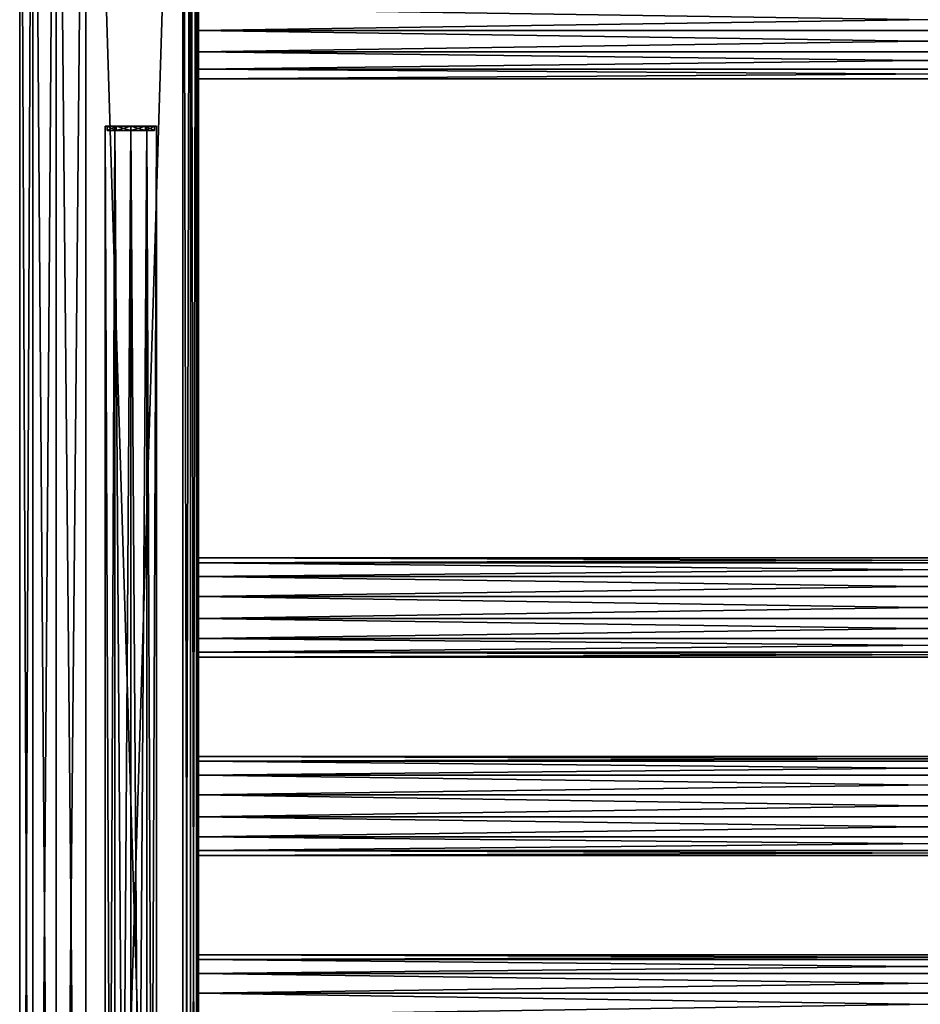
# Model space of a CAD drawing. Extents: x -200 to 200, y -434 to 356.
# Tile 226 of 256: x -200 to 0, y -20 to 198. Entities that reach past the tile are written whole.
import ezdxf

# ---------------------------------------------------------------- set-up
doc = ezdxf.new("R2010")
doc.units = 0
doc.header["$LTSCALE"] = 52.148148
for name, color, linetype in [('282', 7, 'CONTINUOUS'), ('283', 7, 'CONTINUOUS'), ('284', 7, 'CONTINUOUS'), ('315', 7, 'CONTINUOUS'), ('316', 7, 'CONTINUOUS'), ('317', 7, 'CONTINUOUS'), ('726', 7, 'CONTINUOUS'), ('727', 7, 'CONTINUOUS'), ('744', 7, 'CONTINUOUS'), ('745', 7, 'CONTINUOUS'), ('746', 7, 'CONTINUOUS'), ('747', 7, 'CONTINUOUS'), ('748', 7, 'CONTINUOUS'), ('749', 7, 'CONTINUOUS'), ('750', 7, 'CONTINUOUS'), ('751', 7, 'CONTINUOUS'), ('753', 7, 'CONTINUOUS'), ('755', 7, 'CONTINUOUS'), ('756', 7, 'CONTINUOUS'), ('757', 7, 'CONTINUOUS')]:
    doc.layers.add(name, color=color, linetype=linetype)

msp = doc.modelspace()

# ---------------------------------------------------------------- linework, layer by layer
at = {"layer": '282', "linetype": 'CONTINUOUS'}
for points in [[(-180.71, 174.8, 1.85), (-178.53, 174.8, 4.85), (-180.23, 174.8, 1.7), (-180.71, 174.8, 1.85)], [(-180.23, 174.8, -1.7), (-180.71, 174.8, -1.85), (-180.23, 174.8, 1.7), (-180.23, 174.8, -1.7)], [(-178.53, 174.8, -4.85), (-180.71, 174.8, -1.85), (-180.23, 174.8, -1.7), (-178.53, 174.8, -4.85)], [(-180.71, 174.8, -1.85), (-180.71, 174.8, 1.85), (-180.23, 174.8, 1.7), (-180.71, 174.8, -1.85)], [(-180.23, 174.8, 1.7), (-178.53, 174.8, 4.85), (-178.23, 174.8, 4.45), (-180.23, 174.8, 1.7)], [(-178.23, 174.8, -4.45), (-178.53, 174.8, -4.85), (-180.23, 174.8, -1.7), (-178.23, 174.8, -4.45)], [(-178.53, 174.8, 4.85), (-175, 174.8, 6), (-178.23, 174.8, 4.45), (-178.53, 174.8, 4.85)], [(-175, 174.8, -6), (-178.53, 174.8, -4.85), (-175, 174.8, -5.5), (-175, 174.8, -6)], [(-175, 174.8, -5.5), (-178.53, 174.8, -4.85), (-178.23, 174.8, -4.45), (-175, 174.8, -5.5)], [(-175, 174.8, 6), (-175, 174.8, 5.5), (-178.23, 174.8, 4.45), (-175, 174.8, 6)], [(-175, 174.8, 5.5), (-171.47, 174.8, 4.85), (-171.77, 174.8, 4.45), (-175, 174.8, 5.5)], [(-175, 174.8, 6), (-171.47, 174.8, 4.85), (-175, 174.8, 5.5), (-175, 174.8, 6)], [(-171.47, 174.8, -4.85), (-175, 174.8, -6), (-171.77, 174.8, -4.45), (-171.47, 174.8, -4.85)], [(-171.77, 174.8, -4.45), (-175, 174.8, -6), (-175, 174.8, -5.5), (-171.77, 174.8, -4.45)], [(-171.77, 174.8, 4.45), (-171.47, 174.8, 4.85), (-169.77, 174.8, 1.7), (-171.77, 174.8, 4.45)], [(-169.77, 174.8, -1.7), (-171.47, 174.8, -4.85), (-171.77, 174.8, -4.45), (-169.77, 174.8, -1.7)], [(-169.29, 174.8, -1.85), (-171.47, 174.8, -4.85), (-169.77, 174.8, -1.7), (-169.29, 174.8, -1.85)], [(-171.47, 174.8, 4.85), (-169.29, 174.8, 1.85), (-169.77, 174.8, 1.7), (-171.47, 174.8, 4.85)], [(-169.29, 174.8, 1.85), (-169.29, 174.8, -1.85), (-169.77, 174.8, -1.7), (-169.29, 174.8, 1.85)], [(-169.77, 174.8, 1.7), (-169.29, 174.8, 1.85), (-169.77, 174.8, -1.7), (-169.77, 174.8, 1.7)]]:
    msp.add_3dface(points, dxfattribs=at)
at = {"layer": '283', "linetype": 'CONTINUOUS'}
for points in [[(-175, 174.8, 6), (-171.47, -350.2, 4.85), (-171.47, 174.8, 4.85), (-175, 174.8, 6)], [(-175, -350.2, 6), (-171.47, -350.2, 4.85), (-175, 174.8, 6), (-175, -350.2, 6)], [(-171.47, -350.2, -4.85), (-175, -350.2, -6), (-171.47, 174.8, -4.85), (-171.47, -350.2, -4.85)], [(-175, -350.2, -6), (-175, 174.8, -6), (-171.47, 174.8, -4.85), (-175, -350.2, -6)], [(-169.29, -350.2, 1.85), (-169.29, 174.8, 1.85), (-171.47, 174.8, 4.85), (-169.29, -350.2, 1.85)], [(-171.47, -350.2, 4.85), (-169.29, -350.2, 1.85), (-171.47, 174.8, 4.85), (-171.47, -350.2, 4.85)], [(-169.29, -350.2, -1.85), (-171.47, -350.2, -4.85), (-169.29, 174.8, -1.85), (-169.29, -350.2, -1.85)], [(-171.47, -350.2, -4.85), (-171.47, 174.8, -4.85), (-169.29, 174.8, -1.85), (-171.47, -350.2, -4.85)], [(-169.29, -350.2, 1.85), (-169.29, -350.2, -1.85), (-169.29, 174.8, 1.85), (-169.29, -350.2, 1.85)], [(-169.29, -350.2, -1.85), (-169.29, 174.8, -1.85), (-169.29, 174.8, 1.85), (-169.29, -350.2, -1.85)]]:
    msp.add_3dface(points, dxfattribs=at)
at = {"layer": '284', "linetype": 'CONTINUOUS'}
for points in [[(-178.53, -350.2, 4.85), (-178.53, 174.8, 4.85), (-180.71, 174.8, 1.85), (-178.53, -350.2, 4.85)], [(-180.71, -350.2, 1.85), (-180.71, 174.8, 1.85), (-180.71, 174.8, -1.85), (-180.71, -350.2, 1.85)], [(-180.71, -350.2, 1.85), (-178.53, -350.2, 4.85), (-180.71, 174.8, 1.85), (-180.71, -350.2, 1.85)], [(-180.71, -350.2, -1.85), (-180.71, 174.8, -1.85), (-178.53, 174.8, -4.85), (-180.71, -350.2, -1.85)], [(-180.71, -350.2, -1.85), (-180.71, -350.2, 1.85), (-180.71, 174.8, -1.85), (-180.71, -350.2, -1.85)], [(-178.53, -350.2, -4.85), (-180.71, -350.2, -1.85), (-178.53, 174.8, -4.85), (-178.53, -350.2, -4.85)], [(-178.53, -350.2, 4.85), (-175, -350.2, 6), (-178.53, 174.8, 4.85), (-178.53, -350.2, 4.85)], [(-178.53, -350.2, -4.85), (-178.53, 174.8, -4.85), (-175, 174.8, -6), (-178.53, -350.2, -4.85)], [(-175, -350.2, -6), (-178.53, -350.2, -4.85), (-175, 174.8, -6), (-175, -350.2, -6)], [(-175, -350.2, 6), (-175, 174.8, 6), (-178.53, 174.8, 4.85), (-175, -350.2, 6)]]:
    msp.add_3dface(points, dxfattribs=at)
at = {"layer": '315', "linetype": 'CONTINUOUS'}
for points in [[(-180.23, 173.8, 1.7), (-178.23, 173.8, 4.45), (-180.23, 173.8, -1.7), (-180.23, 173.8, 1.7)], [(-180.23, 173.8, -1.7), (-178.23, 173.8, 4.45), (-178.23, 173.8, -4.45), (-180.23, 173.8, -1.7)], [(-178.23, 173.8, 4.45), (-175, 173.8, 5.5), (-178.23, 173.8, -4.45), (-178.23, 173.8, 4.45)], [(-178.23, 173.8, -4.45), (-175, 173.8, 5.5), (-175, 173.8, -5.5), (-178.23, 173.8, -4.45)], [(-175, 173.8, -5.5), (-175, 173.8, 5.5), (-171.77, 173.8, 4.45), (-175, 173.8, -5.5)], [(-171.77, 173.8, -4.45), (-175, 173.8, -5.5), (-171.77, 173.8, 4.45), (-171.77, 173.8, -4.45)], [(-169.77, 173.8, -1.7), (-171.77, 173.8, -4.45), (-169.77, 173.8, 1.7), (-169.77, 173.8, -1.7)], [(-169.77, 173.8, 1.7), (-171.77, 173.8, -4.45), (-171.77, 173.8, 4.45), (-169.77, 173.8, 1.7)]]:
    msp.add_3dface(points, dxfattribs=at)
at = {"layer": '316', "linetype": 'CONTINUOUS'}
for points in [[(-178.23, 174.8, -4.45), (-180.23, 174.8, -1.7), (-178.23, 173.8, -4.45), (-178.23, 174.8, -4.45)], [(-180.23, 174.8, -1.7), (-180.23, 174.8, 1.7), (-180.23, 173.8, -1.7), (-180.23, 174.8, -1.7)], [(-180.23, 174.8, -1.7), (-180.23, 173.8, -1.7), (-178.23, 173.8, -4.45), (-180.23, 174.8, -1.7)], [(-180.23, 174.8, 1.7), (-178.23, 174.8, 4.45), (-180.23, 173.8, 1.7), (-180.23, 174.8, 1.7)], [(-180.23, 174.8, 1.7), (-180.23, 173.8, 1.7), (-180.23, 173.8, -1.7), (-180.23, 174.8, 1.7)], [(-178.23, 174.8, 4.45), (-178.23, 173.8, 4.45), (-180.23, 173.8, 1.7), (-178.23, 174.8, 4.45)], [(-175, 174.8, 5.5), (-175, 173.8, 5.5), (-178.23, 173.8, 4.45), (-175, 174.8, 5.5)], [(-178.23, 174.8, 4.45), (-175, 174.8, 5.5), (-178.23, 173.8, 4.45), (-178.23, 174.8, 4.45)], [(-178.23, 174.8, -4.45), (-178.23, 173.8, -4.45), (-175, 173.8, -5.5), (-178.23, 174.8, -4.45)], [(-175, 174.8, -5.5), (-178.23, 174.8, -4.45), (-175, 173.8, -5.5), (-175, 174.8, -5.5)]]:
    msp.add_3dface(points, dxfattribs=at)
at = {"layer": '317', "linetype": 'CONTINUOUS'}
for points in [[(-175, 174.8, 5.5), (-171.77, 174.8, 4.45), (-175, 173.8, 5.5), (-175, 174.8, 5.5)], [(-175, 174.8, -5.5), (-175, 173.8, -5.5), (-171.77, 173.8, -4.45), (-175, 174.8, -5.5)], [(-175, 173.8, 5.5), (-171.77, 174.8, 4.45), (-171.77, 173.8, 4.45), (-175, 173.8, 5.5)], [(-171.77, 174.8, -4.45), (-175, 174.8, -5.5), (-171.77, 173.8, -4.45), (-171.77, 174.8, -4.45)], [(-169.77, 174.8, -1.7), (-171.77, 174.8, -4.45), (-169.77, 173.8, -1.7), (-169.77, 174.8, -1.7)], [(-169.77, 174.8, 1.7), (-169.77, 173.8, 1.7), (-171.77, 173.8, 4.45), (-169.77, 174.8, 1.7)], [(-171.77, 174.8, 4.45), (-169.77, 174.8, 1.7), (-171.77, 173.8, 4.45), (-171.77, 174.8, 4.45)], [(-171.77, 174.8, -4.45), (-171.77, 173.8, -4.45), (-169.77, 173.8, -1.7), (-171.77, 174.8, -4.45)], [(-169.77, 174.8, 1.7), (-169.77, 174.8, -1.7), (-169.77, 173.8, 1.7), (-169.77, 174.8, 1.7)], [(-169.77, 174.8, -1.7), (-169.77, 173.8, -1.7), (-169.77, 173.8, 1.7), (-169.77, 174.8, -1.7)]]:
    msp.add_3dface(points, dxfattribs=at)
at = {"layer": '726', "color": 7, "linetype": 'CONTINUOUS'}
for points in [[(-163.5, -349.2, -15), (-185, 349.2, -15), (-163.5, 349.2, -15), (-163.5, -349.2, -15)], [(-185, -349.2, -15), (-185, 349.2, -15), (-163.5, -349.2, -15), (-185, -349.2, -15)]]:
    msp.add_3dface(points, dxfattribs=at)
at = {"layer": '727', "color": 7, "linetype": 'CONTINUOUS'}
for points in [[(-185, -349.2, 15), (-163.5, 349.2, 15), (-185, 349.2, 15), (-185, -349.2, 15)], [(-163.5, -349.2, 15), (-163.5, 349.2, 15), (-185, -349.2, 15), (-163.5, -349.2, 15)]]:
    msp.add_3dface(points, dxfattribs=at)
at = {"layer": '744', "color": 7, "linetype": 'CONTINUOUS'}
for points in [[(160, 191.23, 9.91), (160, 196, 11), (-160, 191.23, 9.91), (160, 191.23, 9.91)], [(-160, 196, -11), (160, 191.23, -9.91), (-160, 191.23, -9.91), (-160, 196, -11)], [(160, 196, -11), (160, 191.23, -9.91), (-160, 196, -11), (160, 196, -11)], [(160, 196, 11), (-160, 196, 11), (-160, 191.23, 9.91), (160, 196, 11)], [(160, 191.23, 9.91), (-160, 191.23, 9.91), (-160, 187.4, 6.86), (160, 191.23, 9.91)], [(160, 187.4, 6.86), (160, 191.23, 9.91), (-160, 187.4, 6.86), (160, 187.4, 6.86)], [(160, 187.4, -6.86), (-160, 187.4, -6.86), (-160, 191.23, -9.91), (160, 187.4, -6.86)], [(160, 191.23, -9.91), (160, 187.4, -6.86), (-160, 191.23, -9.91), (160, 191.23, -9.91)], [(160, 187.4, 6.86), (-160, 187.4, 6.86), (-160, 185.28, 2.45), (160, 187.4, 6.86)], [(160, 185.28, 2.45), (160, 187.4, 6.86), (-160, 185.28, 2.45), (160, 185.28, 2.45)], [(160, 185.28, -2.45), (-160, 185.28, -2.45), (-160, 187.4, -6.86), (160, 185.28, -2.45)], [(160, 187.4, -6.86), (160, 185.28, -2.45), (-160, 187.4, -6.86), (160, 187.4, -6.86)], [(160, 185.28, 2.45), (-160, 185.28, 2.45), (-160, 185.28, -2.45), (160, 185.28, 2.45)], [(160, 185.28, -2.45), (160, 185.28, 2.45), (-160, 185.28, -2.45), (160, 185.28, -2.45)]]:
    msp.add_3dface(points, dxfattribs=at)
at = {"layer": '745', "color": 7, "linetype": 'CONTINUOUS'}
for points in [[(160, 200.77, -9.91), (160, 196, -11), (-160, 200.77, -9.91), (160, 200.77, -9.91)], [(160, 196, -11), (-160, 196, -11), (-160, 200.77, -9.91), (160, 196, -11)], [(160, 200.77, 9.91), (-160, 200.77, 9.91), (-160, 196, 11), (160, 200.77, 9.91)], [(160, 196, 11), (160, 200.77, 9.91), (-160, 196, 11), (160, 196, 11)]]:
    msp.add_3dface(points, dxfattribs=at)
at = {"layer": '746', "color": 7, "linetype": 'CONTINUOUS'}
for points in [[(160, -9), (-160, -9), (-160, -10.09, 4.77), (160, -9)], [(160, -10.09, 4.77), (160, -9), (-160, -10.09, 4.77), (160, -10.09, 4.77)], [(160, -10.09, 4.77), (-160, -10.09, 4.77), (-160, -13.14, 8.6), (160, -10.09, 4.77)], [(160, -13.14, 8.6), (160, -10.09, 4.77), (-160, -13.14, 8.6), (160, -13.14, 8.6)], [(160, -13.14, 8.6), (-160, -13.14, 8.6), (-160, -17.55, 10.72), (160, -13.14, 8.6)], [(160, -17.55, 10.72), (160, -13.14, 8.6), (-160, -17.55, 10.72), (160, -17.55, 10.72)], [(160, -17.55, 10.72), (-160, -17.55, 10.72), (-160, -22.45, 10.72), (160, -17.55, 10.72)], [(160, -22.45, 10.72), (160, -17.55, 10.72), (-160, -22.45, 10.72), (160, -22.45, 10.72)]]:
    msp.add_3dface(points, dxfattribs=at)
at = {"layer": '747', "color": 7, "linetype": 'CONTINUOUS'}
for points in [[(-160, -9), (160, -10.09, -4.77), (-160, -10.09, -4.77), (-160, -9)], [(160, -9), (160, -10.09, -4.77), (-160, -9), (160, -9)], [(160, -13.14, -8.6), (-160, -13.14, -8.6), (-160, -10.09, -4.77), (160, -13.14, -8.6)], [(160, -10.09, -4.77), (160, -13.14, -8.6), (-160, -10.09, -4.77), (160, -10.09, -4.77)], [(160, -17.55, -10.72), (-160, -17.55, -10.72), (-160, -13.14, -8.6), (160, -17.55, -10.72)], [(160, -13.14, -8.6), (160, -17.55, -10.72), (-160, -13.14, -8.6), (160, -13.14, -8.6)], [(160, -22.45, -10.72), (-160, -22.45, -10.72), (-160, -17.55, -10.72), (160, -22.45, -10.72)], [(160, -17.55, -10.72), (160, -22.45, -10.72), (-160, -17.55, -10.72), (160, -17.55, -10.72)]]:
    msp.add_3dface(points, dxfattribs=at)
at = {"layer": '748', "color": 7, "linetype": 'CONTINUOUS'}
for points in [[(160, 35), (-160, 35), (-160, 33.91, 4.77), (160, 35)], [(160, 33.91, 4.77), (160, 35), (-160, 33.91, 4.77), (160, 33.91, 4.77)], [(160, 30.86, 8.6), (160, 33.91, 4.77), (-160, 30.86, 8.6), (160, 30.86, 8.6)], [(160, 33.91, 4.77), (-160, 33.91, 4.77), (-160, 30.86, 8.6), (160, 33.91, 4.77)], [(160, 26.45, 10.72), (160, 30.86, 8.6), (-160, 26.45, 10.72), (160, 26.45, 10.72)], [(160, 30.86, 8.6), (-160, 30.86, 8.6), (-160, 26.45, 10.72), (160, 30.86, 8.6)], [(160, 21.55, 10.72), (160, 26.45, 10.72), (-160, 21.55, 10.72), (160, 21.55, 10.72)], [(160, 26.45, 10.72), (-160, 26.45, 10.72), (-160, 21.55, 10.72), (160, 26.45, 10.72)], [(160, 17.14, 8.6), (160, 21.55, 10.72), (-160, 17.14, 8.6), (160, 17.14, 8.6)], [(160, 21.55, 10.72), (-160, 21.55, 10.72), (-160, 17.14, 8.6), (160, 21.55, 10.72)], [(160, 17.14, 8.6), (-160, 17.14, 8.6), (-160, 14.09, 4.77), (160, 17.14, 8.6)], [(160, 14.09, 4.77), (160, 17.14, 8.6), (-160, 14.09, 4.77), (160, 14.09, 4.77)], [(160, 14.09, 4.77), (-160, 14.09, 4.77), (-160, 13), (160, 14.09, 4.77)], [(160, 13), (160, 14.09, 4.77), (-160, 13), (160, 13)]]:
    msp.add_3dface(points, dxfattribs=at)
at = {"layer": '749', "color": 7, "linetype": 'CONTINUOUS'}
for points in [[(-160, 35), (160, 33.91, -4.77), (-160, 33.91, -4.77), (-160, 35)], [(160, 35), (160, 33.91, -4.77), (-160, 35), (160, 35)], [(160, 33.91, -4.77), (160, 30.86, -8.6), (-160, 33.91, -4.77), (160, 33.91, -4.77)], [(160, 30.86, -8.6), (-160, 30.86, -8.6), (-160, 33.91, -4.77), (160, 30.86, -8.6)], [(160, 30.86, -8.6), (160, 26.45, -10.72), (-160, 30.86, -8.6), (160, 30.86, -8.6)], [(160, 26.45, -10.72), (-160, 26.45, -10.72), (-160, 30.86, -8.6), (160, 26.45, -10.72)], [(160, 26.45, -10.72), (160, 21.55, -10.72), (-160, 26.45, -10.72), (160, 26.45, -10.72)], [(160, 21.55, -10.72), (-160, 21.55, -10.72), (-160, 26.45, -10.72), (160, 21.55, -10.72)], [(160, 21.55, -10.72), (160, 17.14, -8.6), (-160, 21.55, -10.72), (160, 21.55, -10.72)], [(160, 17.14, -8.6), (-160, 17.14, -8.6), (-160, 21.55, -10.72), (160, 17.14, -8.6)], [(160, 17.14, -8.6), (160, 14.09, -4.77), (-160, 17.14, -8.6), (160, 17.14, -8.6)], [(160, 14.09, -4.77), (-160, 14.09, -4.77), (-160, 17.14, -8.6), (160, 14.09, -4.77)], [(160, 13), (-160, 13), (-160, 14.09, -4.77), (160, 13)], [(160, 14.09, -4.77), (160, 13), (-160, 14.09, -4.77), (160, 14.09, -4.77)]]:
    msp.add_3dface(points, dxfattribs=at)
at = {"layer": '750', "color": 7, "linetype": 'CONTINUOUS'}
for points in [[(160, 77.91, 4.77), (160, 79), (-160, 77.91, 4.77), (160, 77.91, 4.77)], [(160, 79), (-160, 79), (-160, 77.91, 4.77), (160, 79)], [(160, 77.91, 4.77), (-160, 77.91, 4.77), (-160, 74.86, 8.6), (160, 77.91, 4.77)], [(160, 74.86, 8.6), (160, 77.91, 4.77), (-160, 74.86, 8.6), (160, 74.86, 8.6)], [(160, 70.45, 10.72), (160, 74.86, 8.6), (-160, 70.45, 10.72), (160, 70.45, 10.72)], [(160, 74.86, 8.6), (-160, 74.86, 8.6), (-160, 70.45, 10.72), (160, 74.86, 8.6)], [(160, 65.55, 10.72), (160, 70.45, 10.72), (-160, 65.55, 10.72), (160, 65.55, 10.72)], [(160, 70.45, 10.72), (-160, 70.45, 10.72), (-160, 65.55, 10.72), (160, 70.45, 10.72)], [(160, 65.55, 10.72), (-160, 65.55, 10.72), (-160, 61.14, 8.6), (160, 65.55, 10.72)], [(160, 61.14, 8.6), (160, 65.55, 10.72), (-160, 61.14, 8.6), (160, 61.14, 8.6)], [(160, 61.14, 8.6), (-160, 61.14, 8.6), (-160, 58.09, 4.77), (160, 61.14, 8.6)], [(160, 58.09, 4.77), (160, 61.14, 8.6), (-160, 58.09, 4.77), (160, 58.09, 4.77)], [(160, 57), (160, 58.09, 4.77), (-160, 57), (160, 57)], [(160, 58.09, 4.77), (-160, 58.09, 4.77), (-160, 57), (160, 58.09, 4.77)]]:
    msp.add_3dface(points, dxfattribs=at)
at = {"layer": '751', "color": 7, "linetype": 'CONTINUOUS'}
for points in [[(-160, 79), (160, 77.91, -4.77), (-160, 77.91, -4.77), (-160, 79)], [(160, 79), (160, 77.91, -4.77), (-160, 79), (160, 79)], [(160, 74.86, -8.6), (-160, 74.86, -8.6), (-160, 77.91, -4.77), (160, 74.86, -8.6)], [(160, 77.91, -4.77), (160, 74.86, -8.6), (-160, 77.91, -4.77), (160, 77.91, -4.77)], [(160, 70.45, -10.72), (-160, 70.45, -10.72), (-160, 74.86, -8.6), (160, 70.45, -10.72)], [(160, 74.86, -8.6), (160, 70.45, -10.72), (-160, 74.86, -8.6), (160, 74.86, -8.6)], [(160, 65.55, -10.72), (-160, 65.55, -10.72), (-160, 70.45, -10.72), (160, 65.55, -10.72)], [(160, 70.45, -10.72), (160, 65.55, -10.72), (-160, 70.45, -10.72), (160, 70.45, -10.72)], [(160, 61.14, -8.6), (-160, 61.14, -8.6), (-160, 65.55, -10.72), (160, 61.14, -8.6)], [(160, 65.55, -10.72), (160, 61.14, -8.6), (-160, 65.55, -10.72), (160, 65.55, -10.72)], [(160, 58.09, -4.77), (-160, 58.09, -4.77), (-160, 61.14, -8.6), (160, 58.09, -4.77)], [(160, 61.14, -8.6), (160, 58.09, -4.77), (-160, 61.14, -8.6), (160, 61.14, -8.6)], [(160, 57), (-160, 57), (-160, 58.09, -4.77), (160, 57)], [(160, 58.09, -4.77), (160, 57), (-160, 58.09, -4.77), (160, 58.09, -4.77)]]:
    msp.add_3dface(points, dxfattribs=at)
at = {"layer": '753', "color": 7, "linetype": 'CONTINUOUS'}
for points in [[(-160, 349.2, -11.5), (-160, -196, -11), (-160, -349.2, -11.5), (-160, 349.2, -11.5)], [(-160, -349.2, 11.5), (-160, 196, 11), (-160, 349.2, 11.5), (-160, -349.2, 11.5)], [(-160, 240, 11), (-160, 349.2, 11.5), (-160, 196, 11), (-160, 240, 11)], [(-160, 349.2, -11.5), (-160, 196, -11), (-160, 26.45, -10.72), (-160, 349.2, -11.5)], [(-160, 21.55, -10.72), (-160, 349.2, -11.5), (-160, 26.45, -10.72), (-160, 21.55, -10.72)], [(-160, -17.55, -10.72), (-160, 349.2, -11.5), (-160, 21.55, -10.72), (-160, -17.55, -10.72)], [(-160, -196, -11), (-160, 349.2, -11.5), (-160, -66.45, -10.72), (-160, -196, -11)], [(-160, -22.45, -10.72), (-160, 349.2, -11.5), (-160, -17.55, -10.72), (-160, -22.45, -10.72)], [(-160, -61.55, -10.72), (-160, 349.2, -11.5), (-160, -22.45, -10.72), (-160, -61.55, -10.72)], [(-160, -66.45, -10.72), (-160, 349.2, -11.5), (-160, -61.55, -10.72), (-160, -66.45, -10.72)], [(-160, 349.2, -11.5), (-160, 240, -11), (-160, 196, -11), (-160, 349.2, -11.5)], [(-160, 235.23, 9.91), (-160, 240, 11), (-160, 196, 11), (-160, 235.23, 9.91)], [(-160, 196, -11), (-160, 240, -11), (-160, 200.77, -9.91), (-160, 196, -11)], [(-160, 231.4, 6.86), (-160, 235.23, 9.91), (-160, 196, 11), (-160, 231.4, 6.86)], [(-160, 200.77, 9.91), (-160, 231.4, 6.86), (-160, 196, 11), (-160, 200.77, 9.91)], [(-160, 196, 11), (-160, 70.45, 10.72), (-160, 191.23, 9.91), (-160, 196, 11)], [(-160, 79), (-160, 196, -11), (-160, 191.23, -9.91), (-160, 79)], [(-160, 79), (-160, 77.91, -4.77), (-160, 196, -11), (-160, 79)], [(-160, 77.91, -4.77), (-160, 74.86, -8.6), (-160, 196, -11), (-160, 77.91, -4.77)], [(-160, 74.86, -8.6), (-160, 70.45, -10.72), (-160, 196, -11), (-160, 74.86, -8.6)], [(-160, -349.2, 11.5), (-160, 70.45, 10.72), (-160, 196, 11), (-160, -349.2, 11.5)], [(-160, 70.45, -10.72), (-160, 65.55, -10.72), (-160, 196, -11), (-160, 70.45, -10.72)], [(-160, 65.55, -10.72), (-160, 26.45, -10.72), (-160, 196, -11), (-160, 65.55, -10.72)], [(-160, 191.23, 9.91), (-160, 70.45, 10.72), (-160, 187.4, 6.86), (-160, 191.23, 9.91)], [(-160, 187.4, -6.86), (-160, 79), (-160, 191.23, -9.91), (-160, 187.4, -6.86)], [(-160, 187.4, 6.86), (-160, 70.45, 10.72), (-160, 185.28, 2.45), (-160, 187.4, 6.86)], [(-160, 185.28, -2.45), (-160, 79), (-160, 187.4, -6.86), (-160, 185.28, -2.45)], [(-160, 70.45, 10.72), (-160, 74.86, 8.6), (-160, 185.28, -2.45), (-160, 70.45, 10.72)], [(-160, 74.86, 8.6), (-160, 77.91, 4.77), (-160, 185.28, -2.45), (-160, 74.86, 8.6)], [(-160, 77.91, 4.77), (-160, 79), (-160, 185.28, -2.45), (-160, 77.91, 4.77)], [(-160, 185.28, 2.45), (-160, 70.45, 10.72), (-160, 185.28, -2.45), (-160, 185.28, 2.45)], [(-160, 70.45, 10.72), (-160, -349.2, 11.5), (-160, 65.55, 10.72), (-160, 70.45, 10.72)], [(-160, 33.91, -4.77), (-160, 30.86, -8.6), (-160, 65.55, -10.72), (-160, 33.91, -4.77)], [(-160, 30.86, -8.6), (-160, 26.45, -10.72), (-160, 65.55, -10.72), (-160, 30.86, -8.6)], [(-160, 65.55, 10.72), (-160, 26.45, 10.72), (-160, 61.14, 8.6), (-160, 65.55, 10.72)], [(-160, 61.14, -8.6), (-160, 35), (-160, 65.55, -10.72), (-160, 61.14, -8.6)], [(-160, 35), (-160, 33.91, -4.77), (-160, 65.55, -10.72), (-160, 35)], [(-160, -349.2, 11.5), (-160, 26.45, 10.72), (-160, 65.55, 10.72), (-160, -349.2, 11.5)], [(-160, 61.14, 8.6), (-160, 26.45, 10.72), (-160, 58.09, 4.77), (-160, 61.14, 8.6)], [(-160, 58.09, -4.77), (-160, 35), (-160, 61.14, -8.6), (-160, 58.09, -4.77)], [(-160, 58.09, 4.77), (-160, 26.45, 10.72), (-160, 57), (-160, 58.09, 4.77)], [(-160, 57), (-160, 35), (-160, 58.09, -4.77), (-160, 57)], [(-160, 26.45, 10.72), (-160, 30.86, 8.6), (-160, 57), (-160, 26.45, 10.72)], [(-160, 30.86, 8.6), (-160, 33.91, 4.77), (-160, 57), (-160, 30.86, 8.6)], [(-160, 33.91, 4.77), (-160, 35), (-160, 57), (-160, 33.91, 4.77)], [(-160, 26.45, 10.72), (-160, -349.2, 11.5), (-160, 21.55, 10.72), (-160, 26.45, 10.72)], [(-160, 21.55, 10.72), (-160, -17.55, 10.72), (-160, 17.14, 8.6), (-160, 21.55, 10.72)], [(-160, 17.14, -8.6), (-160, -9), (-160, 21.55, -10.72), (-160, 17.14, -8.6)], [(-160, -9), (-160, -10.09, -4.77), (-160, 21.55, -10.72), (-160, -9)], [(-160, -10.09, -4.77), (-160, -13.14, -8.6), (-160, 21.55, -10.72), (-160, -10.09, -4.77)], [(-160, -13.14, -8.6), (-160, -17.55, -10.72), (-160, 21.55, -10.72), (-160, -13.14, -8.6)], [(-160, -349.2, 11.5), (-160, -17.55, 10.72), (-160, 21.55, 10.72), (-160, -349.2, 11.5)], [(-160, 17.14, 8.6), (-160, -17.55, 10.72), (-160, 14.09, 4.77), (-160, 17.14, 8.6)], [(-160, 14.09, -4.77), (-160, -9), (-160, 17.14, -8.6), (-160, 14.09, -4.77)], [(-160, 13), (-160, -9), (-160, 14.09, -4.77), (-160, 13)], [(-160, 14.09, 4.77), (-160, -17.55, 10.72), (-160, 13), (-160, 14.09, 4.77)], [(-160, -17.55, 10.72), (-160, -13.14, 8.6), (-160, 13), (-160, -17.55, 10.72)], [(-160, -13.14, 8.6), (-160, -10.09, 4.77), (-160, 13), (-160, -13.14, 8.6)], [(-160, -10.09, 4.77), (-160, -9), (-160, 13), (-160, -10.09, 4.77)], [(-160, -17.55, 10.72), (-160, -349.2, 11.5), (-160, -22.45, 10.72), (-160, -17.55, 10.72)]]:
    msp.add_3dface(points, dxfattribs=at)
at = {"layer": '755', "color": 7, "linetype": 'CONTINUOUS'}
for points in [[(-196.73, 349.2, -9.35), (-199.62, -349.2, -3.34), (-199.62, 349.2, -3.34), (-196.73, 349.2, -9.35)], [(-199.62, -349.2, -3.34), (-199.62, -349.2, 3.34), (-199.62, 349.2, -3.34), (-199.62, -349.2, -3.34)], [(-199.62, 349.2, 3.34), (-196.73, -349.2, 9.35), (-196.73, 349.2, 9.35), (-199.62, 349.2, 3.34)], [(-196.73, -349.2, -9.35), (-199.62, -349.2, -3.34), (-196.73, 349.2, -9.35), (-196.73, -349.2, -9.35)], [(-199.62, -349.2, 3.34), (-196.73, -349.2, 9.35), (-199.62, 349.2, 3.34), (-199.62, -349.2, 3.34)], [(-199.62, 349.2, -3.34), (-199.62, -349.2, 3.34), (-199.62, 349.2, 3.34), (-199.62, 349.2, -3.34)], [(-196.73, 349.2, 9.35), (-191.51, -349.2, 13.51), (-191.51, 349.2, 13.51), (-196.73, 349.2, 9.35)], [(-191.51, 349.2, -13.51), (-196.73, -349.2, -9.35), (-196.73, 349.2, -9.35), (-191.51, 349.2, -13.51)], [(-191.51, -349.2, -13.51), (-196.73, -349.2, -9.35), (-191.51, 349.2, -13.51), (-191.51, -349.2, -13.51)], [(-196.73, -349.2, 9.35), (-191.51, -349.2, 13.51), (-196.73, 349.2, 9.35), (-196.73, -349.2, 9.35)], [(-191.51, -349.2, 13.51), (-185, -349.2, 15), (-191.51, 349.2, 13.51), (-191.51, -349.2, 13.51)], [(-185, -349.2, 15), (-185, 349.2, 15), (-191.51, 349.2, 13.51), (-185, -349.2, 15)], [(-185, 349.2, -15), (-185, -349.2, -15), (-191.51, -349.2, -13.51), (-185, 349.2, -15)], [(-185, 349.2, -15), (-191.51, -349.2, -13.51), (-191.51, 349.2, -13.51), (-185, 349.2, -15)]]:
    msp.add_3dface(points, dxfattribs=at)
at = {"layer": '756', "color": 7, "linetype": 'CONTINUOUS'}
for points in [[(-163.5, 349.2, 15), (-161.75, -349.2, 14.53), (-161.75, 349.2, 14.53), (-163.5, 349.2, 15)], [(-163.5, 349.2, 15), (-163.5, -349.2, 15), (-161.75, -349.2, 14.53), (-163.5, 349.2, 15)], [(-161.75, 349.2, 14.53), (-160.47, -349.2, 13.25), (-160.47, 349.2, 13.25), (-161.75, 349.2, 14.53)], [(-161.75, -349.2, 14.53), (-160.47, -349.2, 13.25), (-161.75, 349.2, 14.53), (-161.75, -349.2, 14.53)], [(-160, -349.2, 11.5), (-160, 349.2, 11.5), (-160.47, 349.2, 13.25), (-160, -349.2, 11.5)], [(-160.47, -349.2, 13.25), (-160, -349.2, 11.5), (-160.47, 349.2, 13.25), (-160.47, -349.2, 13.25)]]:
    msp.add_3dface(points, dxfattribs=at)
at = {"layer": '757', "color": 7, "linetype": 'CONTINUOUS'}
for points in [[(-161.75, -349.2, -14.53), (-163.5, -349.2, -15), (-161.75, 349.2, -14.53), (-161.75, -349.2, -14.53)], [(-163.5, -349.2, -15), (-163.5, 349.2, -15), (-161.75, 349.2, -14.53), (-163.5, -349.2, -15)], [(-160.47, -349.2, -13.25), (-161.75, -349.2, -14.53), (-160.47, 349.2, -13.25), (-160.47, -349.2, -13.25)], [(-160.47, 349.2, -13.25), (-161.75, -349.2, -14.53), (-161.75, 349.2, -14.53), (-160.47, 349.2, -13.25)], [(-160, 349.2, -11.5), (-160.47, -349.2, -13.25), (-160.47, 349.2, -13.25), (-160, 349.2, -11.5)], [(-160, 349.2, -11.5), (-160, -349.2, -11.5), (-160.47, -349.2, -13.25), (-160, 349.2, -11.5)]]:
    msp.add_3dface(points, dxfattribs=at)

doc.saveas('drawing.dxf')
